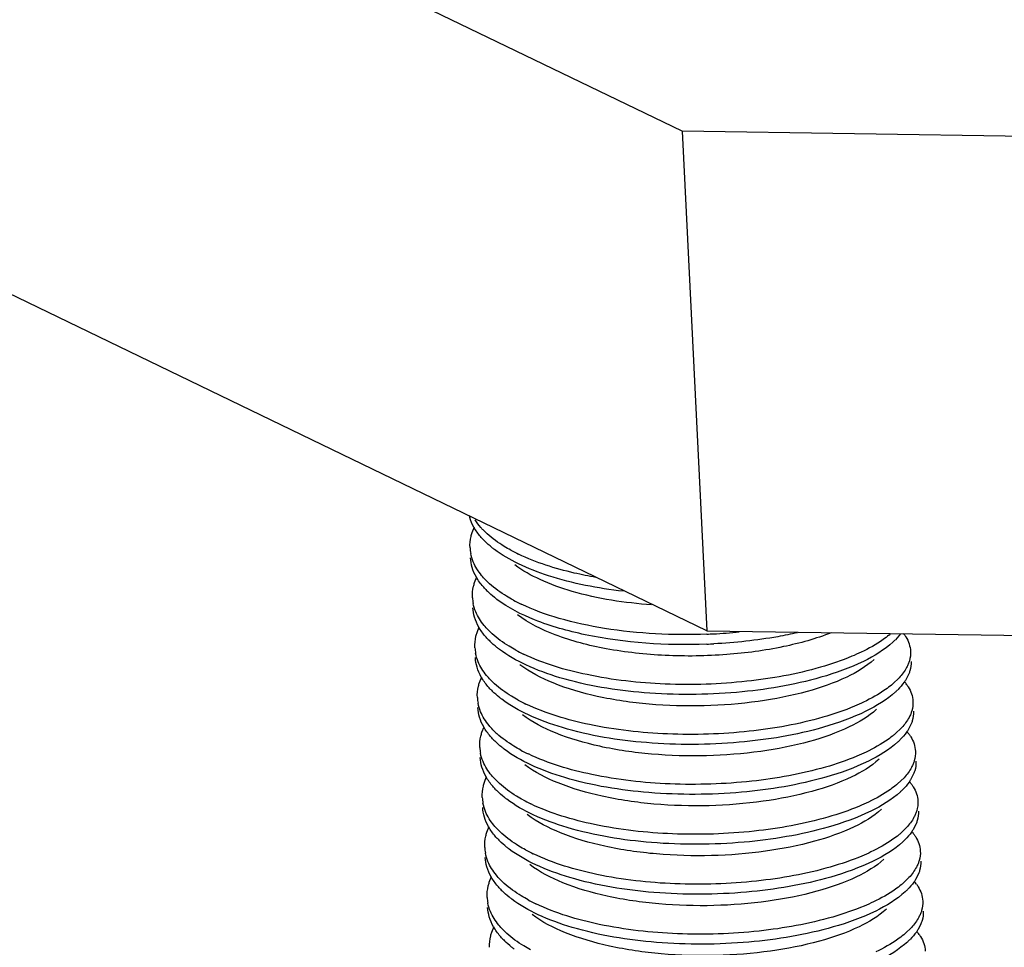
# Model space of a CAD drawing. Header units: millimetres. Extents: x -24622 to 2009, y -1603 to 2074.
# Tile 244 of 256: x 1602 to 1611, y 1063 to 1072. Entities that reach past the tile are written whole.
import ezdxf

# ---------------------------------------------------------------- set-up
doc = ezdxf.new("R2010")
doc.units = ezdxf.units.MM

msp = doc.modelspace()

# ---------------------------------------------------------------- linework, layer by layer
at = {"color": 7, "linetype": 'Continuous'}
for p, q in [((1607.9057, 1070.8945), (1566.0776, 1091.1178)), ((1608.1311, 1066.2982), (1566.303, 1086.5215)), ((1607.9057, 1070.8945), (1608.1311, 1066.2982)), ((1611.401, 1070.8408), (1607.9057, 1070.8945)), ((1605.973, 1067.2019), (1605.9937, 1067.2535)), ((1605.9956, 1066.7423), (1606.0162, 1066.7939)), ((1606.0181, 1066.2826), (1606.0387, 1066.3343)), ((1608.1311, 1066.2982), (1611.6264, 1066.2445)), ((1609.9135, 1066.2701), (1609.8653, 1066.2153)), ((1606.0406, 1065.823), (1606.0613, 1065.8746)), ((1609.9001, 1065.8651), (1609.8412, 1065.8085)), ((1609.9883, 1065.9001), (1609.9609, 1065.8466)), ((1606.0632, 1065.3634), (1606.0838, 1065.415)), ((1609.9227, 1065.4055), (1609.8637, 1065.3489)), ((1610.0109, 1065.4404), (1609.9835, 1065.387)), ((1606.0857, 1064.9037), (1606.1064, 1064.9554)), ((1609.9452, 1064.9459), (1609.8863, 1064.8893)), ((1610.0334, 1064.9808), (1610.006, 1064.9273)), ((1606.1083, 1064.4441), (1606.1289, 1064.4958)), ((1610.056, 1064.5212), (1610.0285, 1064.4677)), ((1609.9677, 1064.4862), (1609.9088, 1064.4297)), ((1610.0785, 1064.0615), (1610.0511, 1064.0081)), ((1606.1308, 1063.9845), (1606.1514, 1064.0361)), ((1609.9903, 1064.0266), (1609.9314, 1063.97)), ((1610.101, 1063.6019), (1610.0736, 1063.5485)), ((1606.1533, 1063.5249), (1606.174, 1063.5765)), ((1610.0128, 1063.567), (1609.9539, 1063.5104))]:
    msp.add_line(p, q, dxfattribs=at)
for centre, radius, start, end in [((1606.3218, 1067.4513), 0.3875, 194.56736, 196.51214), ((1606.6268, 1067.761), 0.7696, 224.05686, 227.91123), ((1606.603, 1067.6408), 0.7296, 223.71837, 225.33192), ((1606.3224, 1067.0797), 0.3696, 182.81654, 190.91201), ((1607.1, 1068.4599), 1.6165, 241.53036, 244.35136), ((1606.6494, 1067.3013), 0.7696, 224.05686, 227.91123), ((1606.6255, 1067.1812), 0.7296, 223.71837, 225.33192), ((1606.345, 1066.6201), 0.3696, 182.81654, 190.91201), ((1607.1225, 1068.0003), 1.6165, 241.53036, 244.35136), ((1606.6719, 1066.8417), 0.7696, 224.05686, 227.91123), ((1606.6481, 1066.7215), 0.7296, 223.71837, 225.33192), ((1607.9332, 1071.3485), 5.0854, 272.23708, 272.90855), ((1607.9387, 1071.2544), 4.9912, 272.90074, 275.64377), ((1609.2957, 1066.8786), 0.8038, 309.47038, 311.0136), ((1609.3804, 1066.6974), 0.6838, 312.62592, 315.16281), ((1609.6241, 1066.0317), 0.3973, 35.30701, 37.39857), ((1606.3675, 1066.1605), 0.3696, 182.81654, 190.91201), ((1607.9376, 1071.2581), 5.0869, 272.18623, 272.90848), ((1607.1451, 1067.5406), 1.6165, 241.53036, 244.35136), ((1606.6944, 1066.3821), 0.7696, 224.05686, 227.91123), ((1609.3129, 1066.4253), 0.8121, 309.47489, 310.58179), ((1609.6333, 1065.5622), 0.4139, 35.35444, 40.17903), ((1606.3901, 1065.7008), 0.3696, 182.81654, 190.91201), ((1606.6706, 1066.2619), 0.7296, 223.71837, 225.33192), ((1609.4029, 1066.2378), 0.6838, 312.62592, 315.16281), ((1607.1676, 1067.081), 1.6165, 241.53036, 244.35136), ((1606.717, 1065.9224), 0.7696, 224.05686, 227.91123), ((1609.3355, 1065.9657), 0.8121, 309.47489, 310.58179), ((1609.6559, 1065.1026), 0.4139, 35.35444, 40.17903), ((1606.4126, 1065.2412), 0.3696, 182.81654, 190.91201), ((1606.6931, 1065.8023), 0.7296, 223.71837, 225.33192), ((1609.4255, 1065.7782), 0.6838, 312.62592, 315.16281), ((1607.1901, 1066.6214), 1.6165, 241.53036, 244.35136), ((1606.7395, 1065.4628), 0.7696, 224.05686, 227.91123), ((1609.358, 1065.506), 0.8121, 309.47489, 310.58179), ((1609.6784, 1064.643), 0.4139, 35.35444, 40.17903), ((1606.4351, 1064.7816), 0.3696, 182.81654, 190.91201), ((1606.7157, 1065.3427), 0.7296, 223.71837, 225.33192), ((1609.448, 1065.3186), 0.6838, 312.62592, 315.16281), ((1607.2127, 1066.1617), 1.6165, 241.53036, 244.35136), ((1606.762, 1065.0032), 0.7696, 224.05686, 227.91123), ((1609.3805, 1065.0464), 0.8121, 309.47489, 310.58179), ((1609.701, 1064.1834), 0.4139, 35.35444, 40.17903), ((1606.7382, 1064.883), 0.7296, 223.71837, 225.33192), ((1609.4706, 1064.8589), 0.6838, 312.62592, 315.16281), ((1606.4577, 1064.322), 0.3696, 182.81654, 190.91201), ((1607.2352, 1065.7021), 1.6165, 241.53036, 244.35136), ((1606.7846, 1064.5436), 0.7696, 224.05686, 227.91123), ((1609.4031, 1064.5868), 0.8121, 309.47489, 310.58179), ((1609.7235, 1063.7237), 0.4139, 35.35444, 40.17903), ((1606.7607, 1064.4234), 0.7296, 223.71837, 225.33192), ((1609.4931, 1064.3993), 0.6838, 312.62592, 315.16281), ((1606.4802, 1063.8623), 0.3696, 182.81654, 190.91201), ((1607.2577, 1065.2425), 1.6165, 241.53036, 244.35136), ((1606.8071, 1064.0839), 0.7696, 224.05686, 227.91123), ((1609.4256, 1064.1271), 0.8121, 309.47489, 310.58179), ((1609.746, 1063.2641), 0.4139, 35.35444, 40.17903), ((1606.7833, 1063.9638), 0.7296, 223.71837, 225.33192), ((1609.5156, 1063.9397), 0.6838, 312.62592, 315.16281)]:
    msp.add_arc(centre, radius, start, end, dxfattribs=at)
for points, start_tangent, end_tangent in [([(1605.9892, 1067.2509), (1605.9503, 1067.3412)], (-0.493567, 0.869708), (-0.28417, 0.958774)), ([(1606.0737, 1067.2258), (1606.0527, 1067.2486), (1605.9993, 1067.3187)], (-0.694786, 0.719217), (-0.541607, 0.840632)), ([(1606.0756, 1067.1365), (1606.0503, 1067.1645), (1605.9892, 1067.2509)], (-0.691016, 0.72284), (-0.493567, 0.869708)), ([(1605.9533, 1067.0616), (1605.9631, 1067.1667), (1605.973, 1067.2019)], (-0.048797, 0.998809), (0.313223, 0.94968)), ([(1606.1787, 1067.0457), (1606.1548, 1067.0644), (1606.09, 1067.1219)], (-0.798461, 0.602046), (-0.711096, 0.703095)), ([(1606.3294, 1067.0389), (1606.2675, 1067.0745), (1606.1109, 1067.1898)], (-0.878776, 0.477234), (-0.741573, 0.670872)), ([(1607.3616, 1066.6615), (1606.6752, 1066.8039), (1606.3977, 1066.9141), (1606.1787, 1067.0457)], (-0.993518, 0.113673), (-0.798461, 0.602046)), ([(1605.9729, 1066.8815), (1605.9578, 1066.9696)], (-0.28417, 0.958774), (-0.048797, 0.998809)), ([(1605.9831, 1066.9321), (1605.9595, 1067.0098)], (-0.385657, 0.922642), (-0.18914, 0.98195)), ([(1607.1116, 1066.7887), (1606.9122, 1066.8292), (1606.4003, 1067.0026)], (-0.985049, 0.172275), (-0.901202, 0.4334)), ([(1606.0117, 1066.7913), (1605.9729, 1066.8815)], (-0.493567, 0.869708), (-0.28417, 0.958774)), ([(1606.0962, 1066.7661), (1606.0603, 1066.8064), (1605.9831, 1066.9321)], (-0.694786, 0.719217), (-0.385657, 0.922642)), ([(1607.6233, 1066.5365), (1606.8931, 1066.6604), (1606.597, 1066.7693), (1606.367, 1066.9037)], (-0.997459, 0.071244), (-0.798212, 0.602377)), ([(1606.0982, 1066.6769), (1606.0729, 1066.7049), (1606.0117, 1066.7913)], (-0.691016, 0.72284), (-0.493567, 0.869708)), ([(1605.9758, 1066.6019), (1605.9856, 1066.7071), (1605.9956, 1066.7423)], (-0.048797, 0.998809), (0.313223, 0.94968)), ([(1606.3519, 1066.5792), (1606.29, 1066.6149), (1606.1335, 1066.7302)], (-0.878776, 0.477234), (-0.741573, 0.670872)), ([(1606.2013, 1066.5861), (1606.1773, 1066.6047), (1606.1126, 1066.6623)], (-0.798461, 0.602046), (-0.711096, 0.703095)), ([(1608.1317, 1066.1748), (1607.0119, 1066.2616), (1606.5478, 1066.3983), (1606.2013, 1066.5861)], (-0.999272, -0.038157), (-0.798461, 0.602046)), ([(1605.9954, 1066.4219), (1605.9803, 1066.51)], (-0.28417, 0.958774), (-0.048797, 0.998809)), ([(1606.0057, 1066.4725), (1605.982, 1066.5501)], (-0.385657, 0.922642), (-0.18914, 0.98195)), ([(1608.1317, 1066.2669), (1607.1908, 1066.3196), (1606.7729, 1066.4118), (1606.4228, 1066.543)], (-0.999238, -0.039043), (-0.901202, 0.4334)), ([(1606.0342, 1066.3316), (1605.9954, 1066.4219)], (-0.493567, 0.869708), (-0.28417, 0.958774)), ([(1606.1188, 1066.3065), (1606.0828, 1066.3468), (1606.0057, 1066.4725)], (-0.694786, 0.719217), (-0.385657, 0.922642)), ([(1608.3145, 1066.0788), (1607.7489, 1066.0708), (1607.2052, 1066.1326), (1606.7367, 1066.2605), (1606.3896, 1066.4441)], (-0.997105, -0.076033), (-0.798207, 0.602384)), ([(1606.1207, 1066.2173), (1606.0954, 1066.2452), (1606.0342, 1066.3316)], (-0.691016, 0.72284), (-0.493567, 0.869708)), ([(1605.9983, 1066.1423), (1606.0082, 1066.2475), (1606.0181, 1066.2826)], (-0.048797, 0.998809), (0.313223, 0.94968)), ([(1606.3745, 1066.1196), (1606.3125, 1066.1553), (1606.156, 1066.2705)], (-0.878776, 0.477234), (-0.741573, 0.670872)), ([(1608.9659, 1066.2802), (1608.7841, 1066.2436), (1608.1957, 1066.1777)], (-0.975368, -0.220583), (-0.998711, -0.05075)), ([(1609.276, 1066.2795), (1608.8362, 1066.1516), (1608.3145, 1066.0788)], (-0.930526, -0.366226), (-0.997105, -0.076033)), ([(1609.8067, 1066.2581), (1609.7526, 1066.2169), (1609.551, 1066.1006)], (-0.771848, -0.635807), (-0.902338, -0.43103)), ([(1609.9484, 1066.2614), (1609.962, 1066.2407), (1609.9917, 1066.1775)], (0.577811, -0.816171), (0.31537, -0.948969)), ([(1606.2238, 1066.1265), (1606.1999, 1066.1451), (1606.1351, 1066.2026)], (-0.798461, 0.602046), (-0.711096, 0.703095)), ([(1609.1808, 1065.8697), (1608.4057, 1065.7311), (1607.5543, 1065.7278), (1606.7804, 1065.866), (1606.4675, 1065.9831), (1606.2238, 1066.1265)], (-0.961024, -0.276464), (-0.798461, 0.602046)), ([(1609.8435, 1066.1943), (1609.5718, 1066.0166), (1609.1808, 1065.8697)], (-0.735524, -0.677498), (-0.961024, -0.276464)), ([(1609.9917, 1066.1775), (1610.0048, 1066.1084)], (0.31537, -0.948969), (0.048761, -0.99881)), ([(1606.0179, 1065.9623), (1606.0028, 1066.0504)], (-0.28417, 0.958774), (-0.048797, 0.998809)), ([(1606.0282, 1066.0129), (1606.0046, 1066.0905)], (-0.385657, 0.922642), (-0.18914, 0.98195)), ([(1609.6699, 1066.0345), (1609.4183, 1065.8719), (1609.0534, 1065.739), (1608.6043, 1065.6479), (1608.1065, 1065.6075), (1607.5997, 1065.6227), (1607.1241, 1065.694), (1606.7175, 1065.8173), (1606.4121, 1065.9844)], (-0.735477, -0.677549), (-0.798212, 0.602377)), ([(1609.1763, 1065.9617), (1608.4988, 1065.8326), (1607.7479, 1065.8076), (1607.0296, 1065.8939), (1606.4453, 1066.0834)], (-0.961024, -0.276464), (-0.901202, 0.4334)), ([(1609.551, 1066.1006), (1609.4663, 1066.0627), (1609.1763, 1065.9617)], (-0.902338, -0.43103), (-0.961024, -0.276464)), ([(1610.0048, 1066.1084), (1609.994, 1066.0211), (1609.9838, 1065.992)], (0.048761, -0.99881), (-0.37737, -0.926062)), ([(1606.0568, 1065.872), (1606.0179, 1065.9623)], (-0.493567, 0.869708), (-0.28417, 0.958774)), ([(1606.1413, 1065.8469), (1606.1054, 1065.8872), (1606.0282, 1066.0129)], (-0.694786, 0.719217), (-0.385657, 0.922642)), ([(1609.9838, 1065.992), (1609.9688, 1065.96), (1609.9001, 1065.8651)], (-0.37737, -0.926062), (-0.676472, -0.736469)), ([(1610.0093, 1066.0165), (1609.9986, 1065.9292), (1609.9883, 1065.9001)], (0.048761, -0.99881), (-0.37737, -0.926062)), ([(1606.1432, 1065.7576), (1606.1179, 1065.7856), (1606.0568, 1065.872)], (-0.691016, 0.72284), (-0.493567, 0.869708)), ([(1606.0209, 1065.6827), (1606.0307, 1065.7879), (1606.0406, 1065.823)], (-0.048797, 0.998809), (0.313223, 0.94968)), ([(1606.397, 1065.66), (1606.3351, 1065.6956), (1606.1785, 1065.8109)], (-0.878776, 0.477234), (-0.741573, 0.670872)), ([(1609.8292, 1065.7985), (1609.7752, 1065.7573), (1609.5735, 1065.641)], (-0.771848, -0.635807), (-0.902338, -0.43103)), ([(1609.9609, 1065.8466), (1609.9457, 1065.8237), (1609.8879, 1065.7557)], (-0.526052, -0.850452), (-0.704812, -0.709394)), ([(1609.9709, 1065.8017), (1609.9845, 1065.7811), (1610.0142, 1065.7179)], (0.577811, -0.816171), (0.31537, -0.948969)), ([(1606.2463, 1065.6669), (1606.2224, 1065.6855), (1606.1577, 1065.743)], (-0.798461, 0.602046), (-0.711096, 0.703095)), ([(1609.866, 1065.7347), (1609.5943, 1065.557), (1609.2034, 1065.4101)], (-0.735524, -0.677498), (-0.961024, -0.276464)), ([(1610.0142, 1065.7179), (1610.0273, 1065.6488)], (0.31537, -0.948969), (0.048761, -0.99881)), ([(1606.0405, 1065.5027), (1606.0254, 1065.5908)], (-0.28417, 0.958774), (-0.048797, 0.998809)), ([(1606.0507, 1065.5532), (1606.0271, 1065.6309)], (-0.385657, 0.922642), (-0.18914, 0.98195)), ([(1609.2034, 1065.4101), (1608.4282, 1065.2715), (1607.5768, 1065.2681), (1606.8029, 1065.4064), (1606.49, 1065.5235), (1606.2463, 1065.6669)], (-0.961024, -0.276464), (-0.798461, 0.602046)), ([(1609.1989, 1065.502), (1608.5213, 1065.373), (1607.7704, 1065.3479), (1607.0521, 1065.4343), (1606.4679, 1065.6238)], (-0.961024, -0.276464), (-0.901202, 0.4334)), ([(1609.5735, 1065.641), (1609.4889, 1065.6031), (1609.1989, 1065.502)], (-0.902338, -0.43103), (-0.961024, -0.276464)), ([(1610.0273, 1065.6488), (1610.0166, 1065.5615), (1610.0064, 1065.5324)], (0.048761, -0.99881), (-0.37737, -0.926062)), ([(1606.0793, 1065.4124), (1606.0405, 1065.5027)], (-0.493567, 0.869708), (-0.28417, 0.958774)), ([(1606.1639, 1065.3873), (1606.1279, 1065.4275), (1606.0507, 1065.5532)], (-0.694786, 0.719217), (-0.385657, 0.922642)), ([(1609.6924, 1065.5749), (1609.4408, 1065.4123), (1609.076, 1065.2793), (1608.6268, 1065.1882), (1608.1291, 1065.1479), (1607.6223, 1065.1631), (1607.1466, 1065.2344), (1606.74, 1065.3577), (1606.4347, 1065.5248)], (-0.735477, -0.677549), (-0.798212, 0.602377)), ([(1610.0064, 1065.5324), (1609.9913, 1065.5004), (1609.9227, 1065.4055)], (-0.37737, -0.926062), (-0.676472, -0.736469)), ([(1610.0318, 1065.5568), (1610.0211, 1065.4696), (1610.0109, 1065.4404)], (0.048761, -0.99881), (-0.37737, -0.926062)), ([(1606.1658, 1065.298), (1606.1405, 1065.326), (1606.0793, 1065.4124)], (-0.691016, 0.72284), (-0.493567, 0.869708)), ([(1606.0434, 1065.2231), (1606.0533, 1065.3282), (1606.0632, 1065.3634)], (-0.048797, 0.998809), (0.313223, 0.94968)), ([(1606.4196, 1065.2003), (1606.3576, 1065.236), (1606.2011, 1065.3513)], (-0.878776, 0.477234), (-0.741573, 0.670872)), ([(1609.8517, 1065.3388), (1609.7977, 1065.2976), (1609.596, 1065.1814)], (-0.771848, -0.635807), (-0.902338, -0.43103)), ([(1609.9835, 1065.387), (1609.9682, 1065.364), (1609.9104, 1065.296)], (-0.526052, -0.850452), (-0.704812, -0.709394)), ([(1609.9935, 1065.3421), (1610.0071, 1065.3215), (1610.0368, 1065.2582)], (0.577811, -0.816171), (0.31537, -0.948969)), ([(1606.2689, 1065.2072), (1606.2449, 1065.2259), (1606.1802, 1065.2834)], (-0.798461, 0.602046), (-0.711096, 0.703095)), ([(1609.8886, 1065.275), (1609.6168, 1065.0973), (1609.2259, 1064.9505)], (-0.735524, -0.677498), (-0.961024, -0.276464)), ([(1610.0368, 1065.2582), (1610.0498, 1065.1891)], (0.31537, -0.948969), (0.048761, -0.99881)), ([(1606.063, 1065.043), (1606.0479, 1065.1311)], (-0.28417, 0.958774), (-0.048797, 0.998809)), ([(1606.0733, 1065.0936), (1606.0497, 1065.1712)], (-0.385657, 0.922642), (-0.18914, 0.98195)), ([(1609.2259, 1064.9505), (1608.4507, 1064.8118), (1607.5994, 1064.8085), (1606.8255, 1064.9467), (1606.5126, 1065.0639), (1606.2689, 1065.2072)], (-0.961024, -0.276464), (-0.798461, 0.602046)), ([(1609.2214, 1065.0424), (1608.5438, 1064.9134), (1607.7929, 1064.8883), (1607.0746, 1064.9747), (1606.4904, 1065.1641)], (-0.961024, -0.276464), (-0.901202, 0.4334)), ([(1609.596, 1065.1814), (1609.5114, 1065.1435), (1609.2214, 1065.0424)], (-0.902338, -0.43103), (-0.961024, -0.276464)), ([(1610.0498, 1065.1891), (1610.0391, 1065.1019), (1610.0289, 1065.0727)], (0.048761, -0.99881), (-0.37737, -0.926062)), ([(1606.1019, 1064.9527), (1606.063, 1065.043)], (-0.493567, 0.869708), (-0.28417, 0.958774)), ([(1606.1864, 1064.9276), (1606.1505, 1064.9679), (1606.0733, 1065.0936)], (-0.694786, 0.719217), (-0.385657, 0.922642)), ([(1609.715, 1065.1152), (1609.4634, 1064.9527), (1609.0985, 1064.8197), (1608.6494, 1064.7286), (1608.1516, 1064.6882), (1607.6448, 1064.7035), (1607.1692, 1064.7747), (1606.7626, 1064.898), (1606.4572, 1065.0652)], (-0.735477, -0.677549), (-0.798212, 0.602377)), ([(1610.0289, 1065.0727), (1610.0139, 1065.0407), (1609.9452, 1064.9459)], (-0.37737, -0.926062), (-0.676472, -0.736469)), ([(1610.0544, 1065.0972), (1610.0436, 1065.01), (1610.0334, 1064.9808)], (0.048761, -0.99881), (-0.37737, -0.926062)), ([(1606.1883, 1064.8384), (1606.163, 1064.8664), (1606.1019, 1064.9527)], (-0.691016, 0.72284), (-0.493567, 0.869708)), ([(1606.066, 1064.7634), (1606.0758, 1064.8686), (1606.0857, 1064.9037)], (-0.048797, 0.998809), (0.313223, 0.94968)), ([(1606.4421, 1064.7407), (1606.3801, 1064.7764), (1606.2236, 1064.8917)], (-0.878776, 0.477234), (-0.741573, 0.670872)), ([(1609.8743, 1064.8792), (1609.8202, 1064.838), (1609.6186, 1064.7217)], (-0.771848, -0.635807), (-0.902338, -0.43103)), ([(1610.006, 1064.9273), (1609.9908, 1064.9044), (1609.9329, 1064.8364)], (-0.526052, -0.850452), (-0.704812, -0.709394)), ([(1610.016, 1064.8825), (1610.0296, 1064.8618), (1610.0593, 1064.7986)], (0.577811, -0.816171), (0.31537, -0.948969)), ([(1606.2914, 1064.7476), (1606.2675, 1064.7662), (1606.2027, 1064.8237)], (-0.798461, 0.602046), (-0.711096, 0.703095)), ([(1609.9111, 1064.8154), (1609.6394, 1064.6377), (1609.2485, 1064.4909)], (-0.735524, -0.677498), (-0.961024, -0.276464)), ([(1610.0593, 1064.7986), (1610.0724, 1064.7295)], (0.31537, -0.948969), (0.048761, -0.99881)), ([(1606.0958, 1064.634), (1606.0722, 1064.7116)], (-0.385657, 0.922642), (-0.18914, 0.98195)), ([(1609.2485, 1064.4909), (1608.4733, 1064.3522), (1607.6219, 1064.3489), (1606.848, 1064.4871), (1606.5351, 1064.6042), (1606.2914, 1064.7476)], (-0.961024, -0.276464), (-0.798461, 0.602046)), ([(1609.2439, 1064.5828), (1608.5664, 1064.4538), (1607.8155, 1064.4287), (1607.0972, 1064.515), (1606.513, 1064.7045)], (-0.961024, -0.276464), (-0.901202, 0.4334)), ([(1609.6186, 1064.7217), (1609.5339, 1064.6838), (1609.2439, 1064.5828)], (-0.902338, -0.43103), (-0.961024, -0.276464)), ([(1610.0724, 1064.7295), (1610.0617, 1064.6423), (1610.0514, 1064.6131)], (0.048761, -0.99881), (-0.37737, -0.926062)), ([(1606.0856, 1064.5834), (1606.0705, 1064.6715)], (-0.28417, 0.958774), (-0.048797, 0.998809)), ([(1606.1244, 1064.4931), (1606.0856, 1064.5834)], (-0.493567, 0.869708), (-0.28417, 0.958774)), ([(1606.2089, 1064.468), (1606.173, 1064.5083), (1606.0958, 1064.634)], (-0.694786, 0.719217), (-0.385657, 0.922642)), ([(1609.7375, 1064.6556), (1609.4859, 1064.493), (1609.1211, 1064.3601), (1608.6719, 1064.269), (1608.1742, 1064.2286), (1607.6673, 1064.2438), (1607.1917, 1064.3151), (1606.7851, 1064.4384), (1606.4797, 1064.6056)], (-0.735477, -0.677549), (-0.798207, 0.602384)), ([(1610.0514, 1064.6131), (1610.0364, 1064.5811), (1609.9677, 1064.4862)], (-0.37737, -0.926062), (-0.676472, -0.736469)), ([(1610.0769, 1064.6376), (1610.0662, 1064.5503), (1610.056, 1064.5212)], (0.048761, -0.99881), (-0.37737, -0.926062)), ([(1606.2109, 1064.3788), (1606.1856, 1064.4067), (1606.1244, 1064.4931)], (-0.691016, 0.72284), (-0.493567, 0.869708)), ([(1606.0885, 1064.3038), (1606.0983, 1064.409), (1606.1083, 1064.4441)], (-0.048797, 0.998809), (0.313223, 0.94968)), ([(1606.4646, 1064.2811), (1606.4027, 1064.3167), (1606.2462, 1064.432)], (-0.878776, 0.477234), (-0.741573, 0.670872)), ([(1609.8968, 1064.4196), (1609.8428, 1064.3784), (1609.6411, 1064.2621)], (-0.771848, -0.635807), (-0.902338, -0.43103)), ([(1610.0285, 1064.4677), (1610.0133, 1064.4448), (1609.9555, 1064.3768)], (-0.526052, -0.850452), (-0.704812, -0.709394)), ([(1610.0385, 1064.4229), (1610.0521, 1064.4022), (1610.0819, 1064.339)], (0.577811, -0.816171), (0.31537, -0.948969)), ([(1606.3139, 1064.288), (1606.29, 1064.3066), (1606.2253, 1064.3641)], (-0.798461, 0.602046), (-0.711096, 0.703095)), ([(1609.9336, 1064.3558), (1609.6619, 1064.1781), (1609.271, 1064.0312)], (-0.735524, -0.677498), (-0.961024, -0.276464)), ([(1610.0819, 1064.339), (1610.0949, 1064.2699)], (0.31537, -0.948969), (0.048761, -0.99881)), ([(1606.1183, 1064.1743), (1606.0947, 1064.252)], (-0.385657, 0.922642), (-0.18914, 0.98195)), ([(1609.271, 1064.0312), (1608.4958, 1063.8926), (1607.6445, 1063.8892), (1606.8706, 1064.0275), (1606.5576, 1064.1446), (1606.3139, 1064.288)], (-0.961024, -0.276464), (-0.798461, 0.602046)), ([(1609.2665, 1064.1232), (1608.5889, 1063.9941), (1607.838, 1063.9691), (1607.1197, 1064.0554), (1606.5355, 1064.2449)], (-0.961024, -0.276464), (-0.901202, 0.4334)), ([(1609.6411, 1064.2621), (1609.5565, 1064.2242), (1609.2665, 1064.1232)], (-0.902338, -0.43103), (-0.961024, -0.276464)), ([(1610.0949, 1064.2699), (1610.0842, 1064.1826), (1610.074, 1064.1535)], (0.048761, -0.99881), (-0.37737, -0.926062)), ([(1606.1081, 1064.1238), (1606.093, 1064.2119)], (-0.28417, 0.958774), (-0.048797, 0.998809)), ([(1606.2315, 1064.0084), (1606.1955, 1064.0486), (1606.1183, 1064.1743)], (-0.694786, 0.719217), (-0.385657, 0.922642)), ([(1609.7601, 1064.196), (1609.5084, 1064.0334), (1609.1436, 1063.9005), (1608.6944, 1063.8093), (1608.1967, 1063.769), (1607.6899, 1063.7842), (1607.2143, 1063.8555), (1606.8076, 1063.9788), (1606.5023, 1064.1459)], (-0.735477, -0.677549), (-0.798212, 0.602377)), ([(1610.074, 1064.1535), (1610.0589, 1064.1215), (1609.9903, 1064.0266)], (-0.37737, -0.926062), (-0.676472, -0.736469)), ([(1610.0994, 1064.178), (1610.0887, 1064.0907), (1610.0785, 1064.0615)], (0.048761, -0.99881), (-0.37737, -0.926062)), ([(1606.1469, 1064.0335), (1606.1081, 1064.1238)], (-0.493567, 0.869708), (-0.28417, 0.958774)), ([(1606.111, 1063.8442), (1606.1209, 1063.9493), (1606.1308, 1063.9845)], (-0.048797, 0.998809), (0.313223, 0.94968)), ([(1606.2334, 1063.9191), (1606.2081, 1063.9471), (1606.1469, 1064.0335)], (-0.691016, 0.72284), (-0.493567, 0.869708)), ([(1606.4872, 1063.8215), (1606.4252, 1063.8571), (1606.2687, 1063.9724)], (-0.878776, 0.477234), (-0.741573, 0.670872)), ([(1609.9193, 1063.9599), (1609.8653, 1063.9188), (1609.6636, 1063.8025)], (-0.771848, -0.635807), (-0.902338, -0.43103)), ([(1610.0511, 1064.0081), (1610.0358, 1063.9851), (1609.978, 1063.9171)], (-0.526052, -0.850452), (-0.704812, -0.709394)), ([(1610.0611, 1063.9632), (1610.0747, 1063.9426), (1610.1044, 1063.8793)], (0.577811, -0.816171), (0.31537, -0.948969)), ([(1606.3365, 1063.8283), (1606.3125, 1063.847), (1606.2478, 1063.9045)], (-0.798461, 0.602046), (-0.711096, 0.703095)), ([(1609.9562, 1063.8961), (1609.6844, 1063.7184), (1609.2935, 1063.5716)], (-0.735524, -0.677498), (-0.961024, -0.276464)), ([(1610.1044, 1063.8793), (1610.1175, 1063.8103)], (0.31537, -0.948969), (0.048761, -0.99881)), ([(1606.1409, 1063.7147), (1606.1173, 1063.7924)], (-0.385657, 0.922642), (-0.18914, 0.98195)), ([(1609.2935, 1063.5716), (1608.5183, 1063.4329), (1607.667, 1063.4296), (1606.8931, 1063.5679), (1606.5802, 1063.685), (1606.3365, 1063.8283)], (-0.961024, -0.276464), (-0.798461, 0.602046)), ([(1609.289, 1063.6635), (1608.6114, 1063.5345), (1607.8605, 1063.5094), (1607.1422, 1063.5958), (1606.558, 1063.7852)], (-0.961024, -0.276464), (-0.901202, 0.4334)), ([(1609.6636, 1063.8025), (1609.579, 1063.7646), (1609.289, 1063.6635)], (-0.902338, -0.43103), (-0.961024, -0.276464)), ([(1610.1175, 1063.8103), (1610.1067, 1063.723), (1610.0965, 1063.6938)], (0.048761, -0.99881), (-0.37737, -0.926062)), ([(1606.1306, 1063.6641), (1606.1155, 1063.7522)], (-0.28417, 0.958774), (-0.048797, 0.998809)), ([(1606.254, 1063.5487), (1606.2181, 1063.589), (1606.1409, 1063.7147)], (-0.694786, 0.719217), (-0.385657, 0.922642)), ([(1609.7826, 1063.7363), (1609.531, 1063.5738), (1609.1661, 1063.4408), (1608.717, 1063.3497), (1608.2192, 1063.3093), (1607.7124, 1063.3246), (1607.2368, 1063.3959), (1606.8302, 1063.5192), (1606.5248, 1063.6863)], (-0.735477, -0.677549), (-0.798212, 0.602377)), ([(1610.0965, 1063.6938), (1610.0815, 1063.6619), (1610.0128, 1063.567)], (-0.37737, -0.926062), (-0.676472, -0.736469)), ([(1610.122, 1063.7183), (1610.1112, 1063.6311), (1610.101, 1063.6019)], (0.048761, -0.99881), (-0.37737, -0.926062)), ([(1606.1695, 1063.5739), (1606.1306, 1063.6641)], (-0.493567, 0.869708), (-0.28417, 0.958774)), ([(1606.1336, 1063.3845), (1606.1434, 1063.4897), (1606.1533, 1063.5249)], (-0.048797, 0.998809), (0.313223, 0.94968)), ([(1606.2559, 1063.4595), (1606.2306, 1063.4875), (1606.1695, 1063.5739)], (-0.691016, 0.72284), (-0.493567, 0.869708)), ([(1606.5097, 1063.3618), (1606.4478, 1063.3975), (1606.2912, 1063.5128)], (-0.878776, 0.477234), (-0.741573, 0.670872)), ([(1609.9419, 1063.5003), (1609.8878, 1063.4591), (1609.6862, 1063.3429)], (-0.771848, -0.635807), (-0.902338, -0.43103)), ([(1610.0736, 1063.5485), (1610.0584, 1063.5255), (1610.0005, 1063.4575)], (-0.526052, -0.850452), (-0.704812, -0.709394)), ([(1610.0836, 1063.5036), (1610.0972, 1063.4829), (1610.1269, 1063.4197)], (0.577811, -0.816171), (0.31537, -0.948969)), ([(1606.359, 1063.3687), (1606.3351, 1063.3873), (1606.2703, 1063.4449)], (-0.798461, 0.602046), (-0.711096, 0.703095)), ([(1609.9787, 1063.4365), (1609.707, 1063.2588), (1609.3161, 1063.112)], (-0.735524, -0.677498), (-0.961024, -0.276464)), ([(1610.1269, 1063.4197), (1610.14, 1063.3506)], (0.31537, -0.948969), (0.048761, -0.99881))]:
    msp.add_spline(points, degree=3, dxfattribs=dict(at, start_tangent=start_tangent, end_tangent=end_tangent))

doc.saveas('drawing.dxf')
